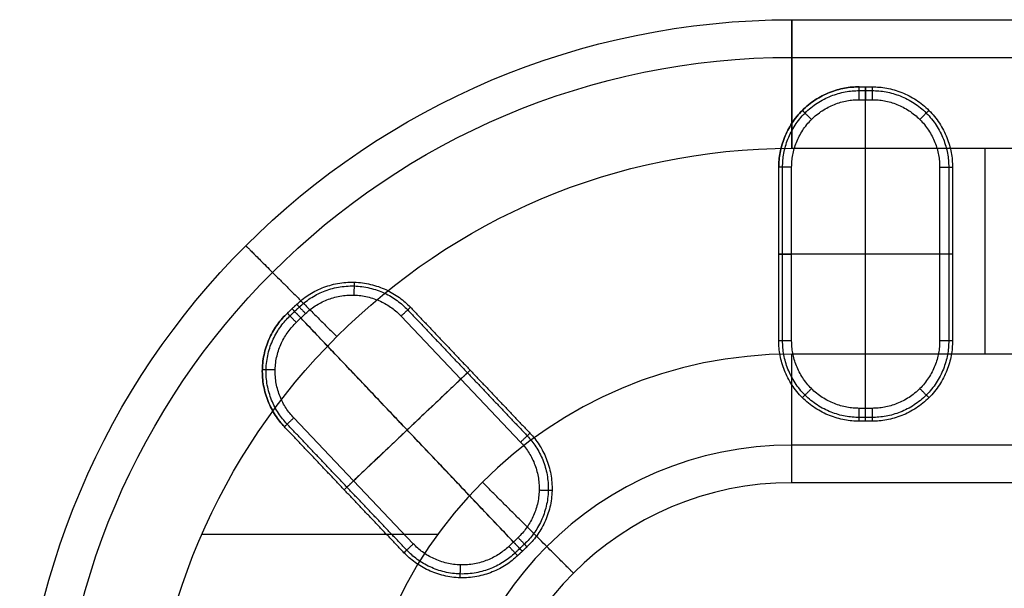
# Model space of a CAD drawing. Header units: millimetres. Extents: x -18993 to -17472, y -301 to 520.
# Tile 38 of 71: x -18988 to -18222, y 73 to 515. Entities that reach past the tile are written whole.
import ezdxf

# ---------------------------------------------------------------- set-up
doc = ezdxf.new("R2010")
doc.units = ezdxf.units.MM
doc.layers.add('Calque 02', color=7, linetype='Continuous', true_color=0x343434)

msp = doc.modelspace()

# ---------------------------------------------------------------- linework, layer by layer
at = {"layer": 'Calque 02'}
for p, q in [((-18335.1, 453.08, 10186.82), (-18325.1, 453.08, 10186.82)), ((-18387.55, 415.28, 10602.67), (-17492.55, 415.28, 10602.67)), ((-18387.55, 415.28, 10402.67), (-17492.55, 415.28, 10402.67)), ((-18237.55, 415.28, 10602.67), (-18237.55, 255.28, 10602.67)), ((-18237.55, 415.28, 10402.67), (-18237.55, 255.28, 10402.67)), ((-18387.6, 265.58, 10186.82), (-18387.6, 400.58, 10186.82)), ((-18272.6, 400.58, 10186.82), (-18272.6, 265.58, 10186.82)), ((-18772.63, 279.89, 10186.82), (-18765.37, 286.77, 10186.82)), ((-18691.15, 284.82, 10186.82), (-18598.23, 186.89, 10186.82)), ((-17492.55, 255.28, 10602.67), (-18387.55, 255.28, 10602.67)), ((-17492.55, 255.28, 10402.67), (-18387.55, 255.28, 10402.67)), ((-18325.1, 213.08, 10186.82), (-18335.1, 213.08, 10186.82)), ((-18681.65, 107.74, 10186.82), (-18774.58, 205.66, 10186.82)), ((-18845.81, 115.28, 10602.67), (-18662.51, 115.28, 10602.67)), ((-18845.81, 115.28, 10402.67), (-18662.51, 115.28, 10402.67)), ((-18600.18, 112.67, 10186.82), (-18607.43, 105.79, 10186.82))]:
    msp.add_line(p, q, dxfattribs=at)
at = {"layer": 'Calque 02', "extrusion": (0, 0, -1)}
for centre, radius, start in [((18387.55, -84.72, -10502.67), 600, 0), ((18387.55, -84.72, -10573.38), 570.71, 0), ((18387.55, -84.72, -10431.96), 570.71, 0), ((18387.55, -84.72, -10602.67), 500, 360), ((18387.55, -84.72, -10402.67), 500, 360)]:
    msp.add_arc(centre, radius, start, 90, dxfattribs=at)
at = {"layer": 'Calque 02'}
for centre, radius in [((-18387.55, -84.72, 10602.67), 340), ((-18387.55, -84.72, 10402.67), 340), ((-18387.55, -84.72, 10573.38), 269.29), ((-18387.55, -84.72, 10431.96), 269.29), ((-18387.55, -84.72, 10502.67), 240)]:
    msp.add_arc(centre, radius, 90, 180, dxfattribs=at)
for points in [[(-18387.55, 515.28, 10502.67), (-17940.05, 515.28, 10502.67), (-17492.55, 515.28, 10502.67)], [(-18387.55, 485.99, 10573.38), (-17940.05, 485.99, 10573.38), (-17492.55, 485.99, 10573.38)], [(-18387.55, 485.99, 10431.96), (-17940.05, 485.99, 10431.96), (-17492.55, 485.99, 10431.96)], [(-18335.1, 463.08, 10429.69), (-18330.1, 463.08, 10429.69), (-18325.1, 463.08, 10429.69)], [(-18335.1, 463.08, 10429.69), (-18335.1, 463.08, 10313.77), (-18335.1, 463.08, 10197.86)], [(-18335.1, 463.08, 10197.86), (-18330.1, 463.08, 10197.86), (-18325.1, 463.08, 10197.86)], [(-18335.1, 463.08, 10308.25), (-18330.1, 463.08, 10308.25), (-18325.1, 463.08, 10308.25)], [(-18335.1, 460.15, 10190.05), (-18330.1, 460.15, 10190.05), (-18325.1, 460.15, 10190.05)], [(-18330.1, 203.08, 10429.69), (-18330.1, 333.08, 10429.69), (-18330.1, 463.08, 10429.69)], [(-18330.1, 463.08, 10429.69), (-18330.1, 463.08, 10313.77), (-18330.1, 463.08, 10197.86)], [(-18325.1, 463.08, 10197.86), (-18325.1, 463.08, 10313.77), (-18325.1, 463.08, 10429.69)], [(-18330.1, 213.08, 10186.82), (-18330.1, 333.08, 10186.82), (-18330.1, 453.08, 10186.82)], [(-18379.3, 444.77, 10429.69), (-18379.3, 444.77, 10313.77), (-18379.3, 444.77, 10197.86)], [(-18280.91, 444.77, 10197.86), (-18280.91, 444.77, 10313.77), (-18280.91, 444.77, 10429.69)], [(-18397.6, 265.58, 10429.69), (-18397.6, 333.08, 10429.69), (-18397.6, 400.58, 10429.69)], [(-18397.6, 400.58, 10429.69), (-18397.6, 400.58, 10313.77), (-18397.6, 400.58, 10197.86)], [(-18397.6, 265.58, 10197.86), (-18397.6, 333.08, 10197.86), (-18397.6, 400.58, 10197.86)], [(-18397.6, 265.58, 10308.25), (-18397.6, 333.08, 10308.25), (-18397.6, 400.58, 10308.25)], [(-18394.67, 265.58, 10190.05), (-18394.67, 333.08, 10190.05), (-18394.67, 400.58, 10190.05)], [(-18265.53, 400.58, 10190.05), (-18265.53, 333.08, 10190.05), (-18265.53, 265.58, 10190.05)], [(-18262.6, 400.58, 10429.69), (-18262.6, 333.08, 10429.69), (-18262.6, 265.58, 10429.69)], [(-18262.6, 400.58, 10197.86), (-18262.6, 333.08, 10197.86), (-18262.6, 265.58, 10197.86)], [(-18262.6, 400.58, 10197.86), (-18262.6, 400.58, 10313.77), (-18262.6, 400.58, 10429.69)], [(-18262.6, 400.58, 10308.25), (-18262.6, 333.08, 10308.25), (-18262.6, 265.58, 10308.25)], [(-18262.6, 333.08, 10429.69), (-18330.1, 333.08, 10429.69), (-18397.6, 333.08, 10429.69)], [(-18397.6, 333.08, 10429.69), (-18397.6, 333.08, 10313.77), (-18397.6, 333.08, 10197.86)], [(-18272.6, 333.08, 10186.82), (-18330.1, 333.08, 10186.82), (-18387.6, 333.08, 10186.82)], [(-18262.6, 333.08, 10429.69), (-18262.6, 333.08, 10313.77), (-18262.6, 333.08, 10197.86)], [(-18727.6, 311.16, 10197.86), (-18727.6, 311.16, 10313.77), (-18727.6, 311.16, 10429.69)], [(-18779.51, 287.14, 10429.69), (-18775.88, 290.58, 10429.69), (-18772.26, 294.02, 10429.69)], [(-18779.51, 287.14, 10197.86), (-18775.88, 290.58, 10197.86), (-18772.26, 294.02, 10197.86)], [(-18779.51, 287.14, 10308.25), (-18775.88, 290.58, 10308.25), (-18772.26, 294.02, 10308.25)], [(-18777.5, 285.01, 10190.05), (-18773.87, 288.46, 10190.05), (-18770.24, 291.9, 10190.05)], [(-18772.26, 294.02, 10197.86), (-18772.26, 294.02, 10313.77), (-18772.26, 294.02, 10429.69)], [(-18683.9, 291.71, 10429.69), (-18637.44, 242.74, 10429.69), (-18590.98, 193.78, 10429.69)], [(-18683.9, 291.71, 10197.86), (-18637.44, 242.74, 10197.86), (-18590.98, 193.78, 10197.86)], [(-18683.9, 291.71, 10197.86), (-18683.9, 291.71, 10313.77), (-18683.9, 291.71, 10429.69)], [(-18683.9, 291.71, 10308.25), (-18637.44, 242.74, 10308.25), (-18590.98, 193.78, 10308.25)], [(-18779.51, 287.14, 10429.69), (-18779.51, 287.14, 10313.77), (-18779.51, 287.14, 10197.86)], [(-18596.92, 101.98, 10429.69), (-18686.4, 196.28, 10429.69), (-18775.88, 290.58, 10429.69)], [(-18775.88, 290.58, 10429.69), (-18775.88, 290.58, 10313.77), (-18775.88, 290.58, 10197.86)], [(-18603.8, 109.23, 10186.82), (-18686.4, 196.28, 10186.82), (-18769, 283.33, 10186.82)], [(-18686.02, 289.69, 10190.05), (-18639.56, 240.72, 10190.05), (-18593.1, 191.76, 10190.05)], [(-18397.6, 265.58, 10197.86), (-18397.6, 265.58, 10313.77), (-18397.6, 265.58, 10429.69)], [(-18262.6, 265.58, 10197.86), (-18262.6, 265.58, 10313.77), (-18262.6, 265.58, 10429.69)], [(-18798.97, 243.44, 10429.69), (-18798.97, 243.44, 10313.77), (-18798.97, 243.44, 10197.86)], [(-18637.44, 242.74, 10429.69), (-18686.4, 196.28, 10429.69), (-18735.37, 149.82, 10429.69)], [(-18637.44, 242.74, 10429.69), (-18637.44, 242.74, 10313.77), (-18637.44, 242.74, 10197.86)], [(-18644.69, 235.86, 10186.82), (-18686.4, 196.28, 10186.82), (-18728.11, 156.7, 10186.82)], [(-18379.3, 221.38, 10197.86), (-18379.3, 221.38, 10313.77), (-18379.3, 221.38, 10429.69)], [(-18280.91, 221.38, 10197.86), (-18280.91, 221.38, 10313.77), (-18280.91, 221.38, 10429.69)], [(-18686.78, 102.87, 10190.05), (-18733.24, 151.83, 10190.05), (-18779.7, 200.8, 10190.05)], [(-18325.1, 206, 10190.05), (-18330.1, 206, 10190.05), (-18335.1, 206, 10190.05)], [(-18325.1, 203.08, 10429.69), (-18330.1, 203.08, 10429.69), (-18335.1, 203.08, 10429.69)], [(-18325.1, 203.08, 10197.86), (-18330.1, 203.08, 10197.86), (-18335.1, 203.08, 10197.86)], [(-18335.1, 203.08, 10197.86), (-18335.1, 203.08, 10313.77), (-18335.1, 203.08, 10429.69)], [(-18325.1, 203.08, 10308.25), (-18330.1, 203.08, 10308.25), (-18335.1, 203.08, 10308.25)], [(-18330.1, 203.08, 10429.69), (-18330.1, 203.08, 10313.77), (-18330.1, 203.08, 10197.86)], [(-18325.1, 203.08, 10197.86), (-18325.1, 203.08, 10313.77), (-18325.1, 203.08, 10429.69)], [(-18688.91, 100.85, 10429.69), (-18735.37, 149.82, 10429.69), (-18781.83, 198.78, 10429.69)], [(-18781.83, 198.78, 10429.69), (-18781.83, 198.78, 10313.77), (-18781.83, 198.78, 10197.86)], [(-18688.91, 100.85, 10197.86), (-18735.37, 149.82, 10197.86), (-18781.83, 198.78, 10197.86)], [(-18688.91, 100.85, 10308.25), (-18735.37, 149.82, 10308.25), (-18781.83, 198.78, 10308.25)], [(-18590.98, 193.78, 10197.86), (-18590.98, 193.78, 10313.77), (-18590.98, 193.78, 10429.69)], [(-17492.55, 184.57, 10573.38), (-17940.05, 184.57, 10573.38), (-18387.55, 184.57, 10573.38)], [(-17492.55, 184.57, 10431.96), (-17940.05, 184.57, 10431.96), (-18387.55, 184.57, 10431.96)], [(-17492.55, 155.28, 10502.67), (-17940.05, 155.28, 10502.67), (-18387.55, 155.28, 10502.67)], [(-18735.37, 149.82, 10429.69), (-18735.37, 149.82, 10313.77), (-18735.37, 149.82, 10197.86)], [(-18573.84, 149.12, 10197.86), (-18573.84, 149.12, 10313.77), (-18573.84, 149.12, 10429.69)], [(-18595.31, 107.54, 10190.05), (-18598.94, 104.1, 10190.05), (-18602.56, 100.66, 10190.05)], [(-18688.91, 100.85, 10197.86), (-18688.91, 100.85, 10313.77), (-18688.91, 100.85, 10429.69)], [(-18593.29, 105.42, 10429.69), (-18596.92, 101.98, 10429.69), (-18600.55, 98.53, 10429.69)], [(-18593.29, 105.42, 10197.86), (-18596.92, 101.98, 10197.86), (-18600.55, 98.53, 10197.86)], [(-18593.29, 105.42, 10308.25), (-18596.92, 101.98, 10308.25), (-18600.55, 98.53, 10308.25)], [(-18596.92, 101.98, 10429.69), (-18596.92, 101.98, 10313.77), (-18596.92, 101.98, 10197.86)], [(-18593.29, 105.42, 10197.86), (-18593.29, 105.42, 10313.77), (-18593.29, 105.42, 10429.69)], [(-18600.55, 98.53, 10197.86), (-18600.55, 98.53, 10313.77), (-18600.55, 98.53, 10429.69)], [(-18645.21, 81.39, 10197.86), (-18645.21, 81.39, 10313.77), (-18645.21, 81.39, 10429.69)]]:
    msp.add_open_spline(points, degree=2, dxfattribs=at)
for points, weights in [([(-18387.55, 415.28, 10602.67), (-18387.55, 515.28, 10602.67), (-18387.55, 515.28, 10502.67)], [1, 0.707106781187, 1]), ([(-18387.55, 515.28, 10502.67), (-18387.55, 515.28, 10402.67), (-18387.55, 415.28, 10402.67)], [1, 0.707106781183, 1]), ([(-18397.6, 400.58, 10429.69), (-18397.6, 463.08, 10429.69), (-18335.1, 463.08, 10429.69)], [1, 0.707106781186, 1]), ([(-18397.6, 400.58, 10197.86), (-18397.6, 463.08, 10197.86), (-18335.1, 463.08, 10197.86)], [1, 0.707106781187, 1]), ([(-18335.1, 463.08, 10308.25), (-18397.6, 463.08, 10308.25), (-18397.6, 400.58, 10308.25)], [1, 0.707106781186, 1]), ([(-18394.67, 400.58, 10190.05), (-18394.67, 460.15, 10190.05), (-18335.1, 460.15, 10190.05)], [0.853553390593, 0.603553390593, 0.853553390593]), ([(-18335.1, 453.08, 10186.82), (-18335.1, 463.08, 10186.82), (-18335.1, 463.08, 10197.86)], [1, 0.707106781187, 1]), ([(-18330.1, 463.08, 10197.86), (-18330.1, 463.08, 10186.82), (-18330.1, 453.08, 10186.82)], [1, 0.707106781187, 1]), ([(-18325.1, 463.08, 10429.69), (-18262.6, 463.08, 10429.69), (-18262.6, 400.58, 10429.69)], [1, 0.707106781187, 1]), ([(-18325.1, 463.08, 10197.86), (-18262.6, 463.08, 10197.86), (-18262.6, 400.58, 10197.86)], [1, 0.707106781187, 1]), ([(-18325.1, 463.08, 10197.86), (-18325.1, 463.08, 10186.82), (-18325.1, 453.08, 10186.82)], [1, 0.707106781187, 1]), ([(-18325.1, 463.08, 10308.25), (-18262.6, 463.08, 10308.25), (-18262.6, 400.58, 10308.25)], [1, 0.707106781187, 1]), ([(-18325.1, 460.15, 10190.05), (-18265.53, 460.15, 10190.05), (-18265.53, 400.58, 10190.05)], [0.853553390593, 0.603553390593, 0.853553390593]), ([(-18387.6, 400.58, 10186.82), (-18387.6, 453.08, 10186.82), (-18335.1, 453.08, 10186.82)], [1, 0.707106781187, 1]), ([(-18325.1, 453.08, 10186.82), (-18272.6, 453.08, 10186.82), (-18272.6, 400.58, 10186.82)], [1, 0.707106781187, 1]), ([(-18379.3, 444.77, 10197.86), (-18379.3, 444.77, 10186.82), (-18372.22, 437.7, 10186.82)], [0.853553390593, 0.603553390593, 0.853553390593]), ([(-18280.91, 444.77, 10197.86), (-18280.91, 444.77, 10186.82), (-18287.98, 437.7, 10186.82)], [0.853553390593, 0.603553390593, 0.853553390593]), ([(-18387.6, 400.58, 10186.82), (-18397.6, 400.58, 10186.82), (-18397.6, 400.58, 10197.86)], [1, 0.707106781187, 1]), ([(-18272.6, 400.58, 10186.82), (-18262.6, 400.58, 10186.82), (-18262.6, 400.58, 10197.86)], [1, 0.707106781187, 1]), ([(-18811.81, 339.55, 10502.67), (-18811.81, 339.55, 10602.67), (-18741.1, 268.84, 10602.67)], [1, 0.707106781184, 1]), ([(-18811.81, 339.55, 10502.67), (-18811.81, 339.55, 10402.67), (-18741.1, 268.84, 10402.67)], [1, 0.707106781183, 1]), ([(-18397.6, 333.08, 10197.86), (-18397.6, 333.08, 10186.82), (-18387.6, 333.08, 10186.82)], [1, 0.707106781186, 1]), ([(-18262.6, 333.08, 10197.86), (-18262.6, 333.08, 10186.82), (-18272.6, 333.08, 10186.82)], [1, 0.707106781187, 1]), ([(-18772.26, 294.02, 10429.69), (-18726.92, 337.04, 10429.69), (-18683.9, 291.71, 10429.69)], [1, 0.707106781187, 1]), ([(-18772.26, 294.02, 10197.86), (-18726.92, 337.04, 10197.86), (-18683.9, 291.71, 10197.86)], [1, 0.707106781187, 1]), ([(-18772.26, 294.02, 10308.25), (-18726.92, 337.04, 10308.25), (-18683.9, 291.71, 10308.25)], [1, 0.707106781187, 1]), ([(-18770.24, 291.9, 10190.05), (-18727.03, 332.9, 10190.05), (-18686.02, 289.69, 10190.05)], [0.853553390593, 0.603553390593, 0.853553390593]), ([(-18727.6, 311.16, 10197.86), (-18727.6, 311.16, 10186.82), (-18727.86, 301.17, 10186.82)], [0.853553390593, 0.603553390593, 0.853553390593]), ([(-18765.37, 286.77, 10186.82), (-18727.29, 322.91, 10186.82), (-18691.15, 284.82, 10186.82)], [1, 0.707106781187, 1]), ([(-18772.26, 294.02, 10197.86), (-18772.26, 294.02, 10186.82), (-18765.37, 286.77, 10186.82)], [1, 0.707106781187, 1]), ([(-18691.15, 284.82, 10186.82), (-18683.9, 291.71, 10186.82), (-18683.9, 291.71, 10197.86)], [1, 0.707106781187, 1]), ([(-18781.83, 198.78, 10429.69), (-18824.85, 244.12, 10429.69), (-18779.51, 287.14, 10429.69)], [1, 0.707106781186, 1]), ([(-18781.83, 198.78, 10197.86), (-18824.85, 244.12, 10197.86), (-18779.51, 287.14, 10197.86)], [1, 0.707106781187, 1]), ([(-18779.51, 287.14, 10308.25), (-18824.85, 244.12, 10308.25), (-18781.83, 198.78, 10308.25)], [1, 0.707106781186, 1]), ([(-18779.7, 200.8, 10190.05), (-18820.71, 244.01, 10190.05), (-18777.5, 285.01, 10190.05)], [0.853553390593, 0.603553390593, 0.853553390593]), ([(-18772.63, 279.89, 10186.82), (-18779.51, 287.14, 10186.82), (-18779.51, 287.14, 10197.86)], [1, 0.707106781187, 1]), ([(-18775.88, 290.58, 10197.86), (-18775.88, 290.58, 10186.82), (-18769, 283.33, 10186.82)], [1, 0.707106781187, 1]), ([(-18774.58, 205.66, 10186.82), (-18810.71, 243.75, 10186.82), (-18772.63, 279.89, 10186.82)], [1, 0.707106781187, 1]), ([(-18335.1, 203.08, 10429.69), (-18397.6, 203.08, 10429.69), (-18397.6, 265.58, 10429.69)], [1, 0.707106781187, 1]), ([(-18335.1, 203.08, 10197.86), (-18397.6, 203.08, 10197.86), (-18397.6, 265.58, 10197.86)], [1, 0.707106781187, 1]), ([(-18387.6, 265.58, 10186.82), (-18397.6, 265.58, 10186.82), (-18397.6, 265.58, 10197.86)], [1, 0.707106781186, 1]), ([(-18335.1, 203.08, 10308.25), (-18397.6, 203.08, 10308.25), (-18397.6, 265.58, 10308.25)], [1, 0.707106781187, 1]), ([(-18335.1, 206, 10190.05), (-18394.67, 206, 10190.05), (-18394.67, 265.58, 10190.05)], [0.853553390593, 0.603553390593, 0.853553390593]), ([(-18335.1, 213.08, 10186.82), (-18387.6, 213.08, 10186.82), (-18387.6, 265.58, 10186.82)], [1, 0.707106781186, 1]), ([(-18262.6, 265.58, 10429.69), (-18262.6, 203.08, 10429.69), (-18325.1, 203.08, 10429.69)], [1, 0.707106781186, 1]), ([(-18262.6, 265.58, 10197.86), (-18262.6, 203.08, 10197.86), (-18325.1, 203.08, 10197.86)], [1, 0.707106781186, 1]), ([(-18272.6, 265.58, 10186.82), (-18272.6, 213.08, 10186.82), (-18325.1, 213.08, 10186.82)], [1, 0.707106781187, 1]), ([(-18262.6, 265.58, 10308.25), (-18262.6, 203.08, 10308.25), (-18325.1, 203.08, 10308.25)], [1, 0.707106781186, 1]), ([(-18265.53, 265.58, 10190.05), (-18265.53, 206, 10190.05), (-18325.1, 206, 10190.05)], [0.853553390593, 0.603553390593, 0.853553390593]), ([(-18262.6, 265.58, 10197.86), (-18262.6, 265.58, 10186.82), (-18272.6, 265.58, 10186.82)], [1, 0.707106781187, 1]), ([(-18387.55, 155.28, 10502.67), (-18387.55, 155.28, 10602.67), (-18387.55, 255.28, 10602.67)], [1, 0.707106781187, 1]), ([(-18387.55, 155.28, 10502.67), (-18387.55, 155.28, 10402.67), (-18387.55, 255.28, 10402.67)], [1, 0.707106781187, 1]), ([(-18798.97, 243.44, 10197.86), (-18798.97, 243.44, 10186.82), (-18788.97, 243.18, 10186.82)], [0.853553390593, 0.603553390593, 0.853553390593]), ([(-18637.44, 242.74, 10197.86), (-18637.44, 242.74, 10186.82), (-18644.69, 235.86, 10186.82)], [1, 0.707106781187, 1]), ([(-18379.3, 221.38, 10197.86), (-18379.3, 221.38, 10186.82), (-18372.22, 228.45, 10186.82)], [0.853553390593, 0.603553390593, 0.853553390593]), ([(-18280.91, 221.38, 10197.86), (-18280.91, 221.38, 10186.82), (-18287.98, 228.45, 10186.82)], [0.853553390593, 0.603553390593, 0.853553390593]), ([(-18335.1, 203.08, 10197.86), (-18335.1, 203.08, 10186.82), (-18335.1, 213.08, 10186.82)], [1, 0.707106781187, 1]), ([(-18330.1, 203.08, 10197.86), (-18330.1, 203.08, 10186.82), (-18330.1, 213.08, 10186.82)], [1, 0.707106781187, 1]), ([(-18325.1, 213.08, 10186.82), (-18325.1, 203.08, 10186.82), (-18325.1, 203.08, 10197.86)], [1, 0.707106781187, 1]), ([(-18774.58, 205.66, 10186.82), (-18781.83, 198.78, 10186.82), (-18781.83, 198.78, 10197.86)], [1, 0.707106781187, 1]), ([(-18590.98, 193.78, 10197.86), (-18590.98, 193.78, 10186.82), (-18598.23, 186.89, 10186.82)], [1, 0.707106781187, 1]), ([(-18593.1, 191.76, 10190.05), (-18552.1, 148.55, 10190.05), (-18595.31, 107.54, 10190.05)], [0.853553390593, 0.603553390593, 0.853553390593]), ([(-18590.98, 193.78, 10429.69), (-18547.96, 148.44, 10429.69), (-18593.29, 105.42, 10429.69)], [1, 0.707106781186, 1]), ([(-18590.98, 193.78, 10197.86), (-18547.96, 148.44, 10197.86), (-18593.29, 105.42, 10197.86)], [1, 0.707106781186, 1]), ([(-18590.98, 193.78, 10308.25), (-18547.96, 148.44, 10308.25), (-18593.29, 105.42, 10308.25)], [1, 0.707106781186, 1]), ([(-18598.23, 186.89, 10186.82), (-18562.09, 148.81, 10186.82), (-18600.18, 112.67, 10186.82)], [1, 0.707106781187, 1]), ([(-18735.37, 149.82, 10197.86), (-18735.37, 149.82, 10186.82), (-18728.11, 156.7, 10186.82)], [1, 0.707106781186, 1]), ([(-18557.26, 84.99, 10502.67), (-18557.26, 84.99, 10602.67), (-18627.97, 155.7, 10602.67)], [1, 0.707106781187, 1]), ([(-18557.26, 84.99, 10502.67), (-18557.26, 84.99, 10402.67), (-18627.97, 155.7, 10402.67)], [1, 0.707106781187, 1]), ([(-18573.84, 149.12, 10197.86), (-18573.84, 149.12, 10186.82), (-18583.83, 149.38, 10186.82)], [0.853553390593, 0.603553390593, 0.853553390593]), ([(-18681.65, 107.74, 10186.82), (-18688.91, 100.85, 10186.82), (-18688.91, 100.85, 10197.86)], [1, 0.707106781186, 1]), ([(-18607.43, 105.79, 10186.82), (-18645.51, 69.65, 10186.82), (-18681.65, 107.74, 10186.82)], [1, 0.707106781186, 1]), ([(-18596.92, 101.98, 10197.86), (-18596.92, 101.98, 10186.82), (-18603.8, 109.23, 10186.82)], [1, 0.707106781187, 1]), ([(-18600.18, 112.67, 10186.82), (-18593.29, 105.42, 10186.82), (-18593.29, 105.42, 10197.86)], [1, 0.707106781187, 1]), ([(-18600.55, 98.53, 10429.69), (-18645.89, 55.51, 10429.69), (-18688.91, 100.85, 10429.69)], [1, 0.707106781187, 1]), ([(-18600.55, 98.53, 10197.86), (-18645.89, 55.51, 10197.86), (-18688.91, 100.85, 10197.86)], [1, 0.707106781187, 1]), ([(-18600.55, 98.53, 10308.25), (-18645.89, 55.51, 10308.25), (-18688.91, 100.85, 10308.25)], [1, 0.707106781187, 1]), ([(-18602.56, 100.66, 10190.05), (-18645.78, 59.66, 10190.05), (-18686.78, 102.87, 10190.05)], [0.853553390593, 0.603553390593, 0.853553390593]), ([(-18600.55, 98.53, 10197.86), (-18600.55, 98.53, 10186.82), (-18607.43, 105.79, 10186.82)], [1, 0.707106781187, 1]), ([(-18645.21, 81.39, 10197.86), (-18645.21, 81.39, 10186.82), (-18644.94, 91.39, 10186.82)], [0.853553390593, 0.603553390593, 0.853553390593])]:
    msp.add_rational_spline(points, weights, degree=2, dxfattribs=at)

doc.saveas('drawing.dxf')
